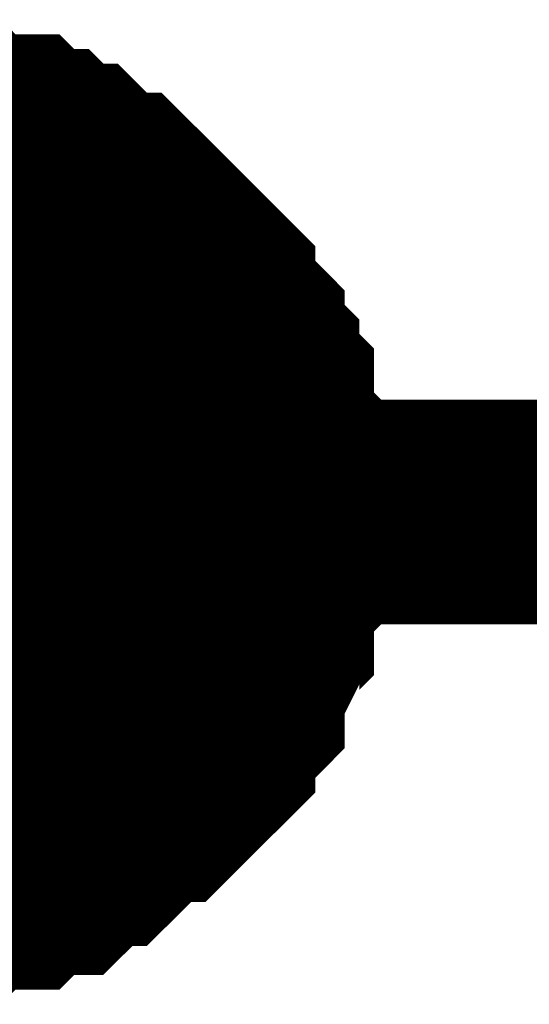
# Model space of a CAD drawing. Header units: inches. Extents: x 0 to 292, y 0 to 193.
# Tile 59 of 155: x 172.888 to 173.567, y 73 to 74.314. Entities that reach past the tile are written whole.
import ezdxf

# ---------------------------------------------------------------- set-up
doc = ezdxf.new("R2010")
doc.units = ezdxf.units.IN
doc.layers.add('Sheet', color=255, linetype='Continuous')

msp = doc.modelspace()

# ---------------------------------------------------------------- linework, layer by layer
at = {"layer": 'Sheet'}
for points in [[(172.7232, 74.1637, 0.2997, 0.2997, 0), (172.7427, 74.1637, 0.2997, 0.2997, 0), (172.7817, 74.1637, 0.2997, 0.2997, 0), (172.8012, 74.1637, 0.2997, 0.2997, 0), (172.8206, 74.1442, 0.2997, 0.2997, 0), (172.8401, 74.1442, 0.2997, 0.2997, 0), (172.8791, 74.1442, 0.2997, 0.2997, 0), (172.8986, 74.1247, 0.2997, 0.2997, 0), (172.9181, 74.1247, 0.2997, 0.2997, 0), (172.9375, 74.1052, 0.2997, 0.2997, 0), (172.957, 74.1052, 0.2997, 0.2997, 0), (172.9765, 74.0857, 0.2997, 0.2997, 0), (172.996, 74.0662, 0.2997, 0.2997, 0), (173.0155, 74.0662, 0.2997, 0.2997, 0), (173.035, 74.0467, 0.2997, 0.2997, 0), (173.0544, 74.0273, 0.2997, 0.2997, 0), (173.0739, 74.0078, 0.2997, 0.2997, 0), (173.0934, 73.9883, 0.2997, 0.2997, 0), (173.1129, 73.9688, 0.2997, 0.2997, 0), (173.1324, 73.9493, 0.2997, 0.2997, 0), (173.1324, 73.9298, 0.2997, 0.2997, 0), (173.1519, 73.9103, 0.2997, 0.2997, 0), (173.1713, 73.8908, 0.2997, 0.2997, 0), (173.1713, 73.8713, 0.2997, 0.2997, 0), (173.1908, 73.8518, 0.2997, 0.2997, 0), (173.1908, 73.8323, 0.2997, 0.2997, 0), (173.2103, 73.8129, 0.2997, 0.2997, 0), (173.2103, 73.7739, 0.2997, 0.2997, 0), (173.2103, 73.7544, 0.2997, 0.2997, 0), (173.2298, 73.7349, 0.2997, 0.2997, 0), (173.2298, 73.7154, 0.2997, 0.2997, 0), (173.2298, 73.6764, 0.2997, 0.2997, 0), (173.2298, 73.6569, 0.2997, 0.2997, 0)], [(172.7232, 74.1637, 0.2997, 0.2997, 0), (172.7427, 74.1637, 0.2997, 0.2997, 0), (172.7817, 74.1637, 0.2997, 0.2997, 0), (172.8012, 74.1637, 0.2997, 0.2997, 0), (172.8206, 74.1442, 0.2997, 0.2997, 0), (172.8401, 74.1442, 0.2997, 0.2997, 0), (172.8791, 74.1442, 0.2997, 0.2997, 0), (172.8986, 74.1247, 0.2997, 0.2997, 0), (172.9181, 74.1247, 0.2997, 0.2997, 0), (172.9375, 74.1052, 0.2997, 0.2997, 0), (172.957, 74.1052, 0.2997, 0.2997, 0), (172.9765, 74.0857, 0.2997, 0.2997, 0), (172.996, 74.0662, 0.2997, 0.2997, 0), (173.0155, 74.0662, 0.2997, 0.2997, 0), (173.035, 74.0467, 0.2997, 0.2997, 0), (173.0544, 74.0273, 0.2997, 0.2997, 0), (173.0739, 74.0078, 0.2997, 0.2997, 0), (173.0934, 73.9883, 0.2997, 0.2997, 0), (173.1129, 73.9688, 0.2997, 0.2997, 0), (173.1324, 73.9493, 0.2997, 0.2997, 0), (173.1324, 73.9298, 0.2997, 0.2997, 0), (173.1519, 73.9103, 0.2997, 0.2997, 0), (173.1713, 73.8908, 0.2997, 0.2997, 0), (173.1713, 73.8713, 0.2997, 0.2997, 0), (173.1908, 73.8518, 0.2997, 0.2997, 0), (173.1908, 73.8323, 0.2997, 0.2997, 0), (173.2103, 73.8129, 0.2997, 0.2997, 0), (173.2103, 73.7739, 0.2997, 0.2997, 0), (173.2103, 73.7544, 0.2997, 0.2997, 0), (173.2298, 73.7349, 0.2997, 0.2997, 0), (173.2298, 73.7154, 0.2997, 0.2997, 0), (173.2298, 73.6764, 0.2997, 0.2997, 0), (173.2298, 73.6569, 0.2997, 0.2997, 0)], [(172.7232, 74.1637, 0.2997, 0.2997, 0), (172.7427, 74.1637, 0.2997, 0.2997, 0), (172.7817, 74.1637, 0.2997, 0.2997, 0), (172.8012, 74.1637, 0.2997, 0.2997, 0), (172.8206, 74.1442, 0.2997, 0.2997, 0), (172.8401, 74.1442, 0.2997, 0.2997, 0), (172.8791, 74.1442, 0.2997, 0.2997, 0), (172.8986, 74.1247, 0.2997, 0.2997, 0), (172.9181, 74.1247, 0.2997, 0.2997, 0), (172.9375, 74.1052, 0.2997, 0.2997, 0), (172.957, 74.1052, 0.2997, 0.2997, 0), (172.9765, 74.0857, 0.2997, 0.2997, 0), (172.996, 74.0662, 0.2997, 0.2997, 0), (173.0155, 74.0662, 0.2997, 0.2997, 0), (173.035, 74.0467, 0.2997, 0.2997, 0), (173.0544, 74.0273, 0.2997, 0.2997, 0), (173.0739, 74.0078, 0.2997, 0.2997, 0), (173.0934, 73.9883, 0.2997, 0.2997, 0), (173.1129, 73.9688, 0.2997, 0.2997, 0), (173.1324, 73.9493, 0.2997, 0.2997, 0), (173.1324, 73.9298, 0.2997, 0.2997, 0), (173.1519, 73.9103, 0.2997, 0.2997, 0), (173.1713, 73.8908, 0.2997, 0.2997, 0), (173.1713, 73.8713, 0.2997, 0.2997, 0), (173.1908, 73.8518, 0.2997, 0.2997, 0), (173.1908, 73.8323, 0.2997, 0.2997, 0), (173.2103, 73.8129, 0.2997, 0.2997, 0), (173.2103, 73.7739, 0.2997, 0.2997, 0), (173.2103, 73.7544, 0.2997, 0.2997, 0), (173.2298, 73.7349, 0.2997, 0.2997, 0), (173.2298, 73.7154, 0.2997, 0.2997, 0), (173.2298, 73.6764, 0.2997, 0.2997, 0), (173.2298, 73.6569, 0.2997, 0.2997, 0)], [(172.7232, 74.1637, 0.2997, 0.2997, 0), (172.7427, 74.1637, 0.2997, 0.2997, 0), (172.7817, 74.1637, 0.2997, 0.2997, 0), (172.8012, 74.1637, 0.2997, 0.2997, 0), (172.8206, 74.1442, 0.2997, 0.2997, 0), (172.8401, 74.1442, 0.2997, 0.2997, 0), (172.8791, 74.1442, 0.2997, 0.2997, 0), (172.8986, 74.1247, 0.2997, 0.2997, 0), (172.9181, 74.1247, 0.2997, 0.2997, 0), (172.9375, 74.1052, 0.2997, 0.2997, 0), (172.957, 74.1052, 0.2997, 0.2997, 0), (172.9765, 74.0857, 0.2997, 0.2997, 0), (172.996, 74.0662, 0.2997, 0.2997, 0), (173.0155, 74.0662, 0.2997, 0.2997, 0), (173.035, 74.0467, 0.2997, 0.2997, 0), (173.0544, 74.0273, 0.2997, 0.2997, 0), (173.0739, 74.0078, 0.2997, 0.2997, 0), (173.0934, 73.9883, 0.2997, 0.2997, 0), (173.1129, 73.9688, 0.2997, 0.2997, 0), (173.1324, 73.9493, 0.2997, 0.2997, 0), (173.1324, 73.9298, 0.2997, 0.2997, 0), (173.1519, 73.9103, 0.2997, 0.2997, 0), (173.1713, 73.8908, 0.2997, 0.2997, 0), (173.1713, 73.8713, 0.2997, 0.2997, 0), (173.1908, 73.8518, 0.2997, 0.2997, 0), (173.1908, 73.8323, 0.2997, 0.2997, 0), (173.2103, 73.8129, 0.2997, 0.2997, 0), (173.2103, 73.7739, 0.2997, 0.2997, 0), (173.2103, 73.7544, 0.2997, 0.2997, 0), (173.2298, 73.7349, 0.2997, 0.2997, 0), (173.2298, 73.7154, 0.2997, 0.2997, 0), (173.2298, 73.6764, 0.2997, 0.2997, 0), (173.2298, 73.6569, 0.2997, 0.2997, 0)], [(172.8206, 74.1442, 0.0991, 0.0991, 0), (172.8401, 74.1442, 0.0991, 0.0991, 0), (172.8791, 74.1442, 0.0991, 0.0991, 0), (172.8986, 74.1247, 0.0991, 0.0991, 0), (172.9181, 74.1247, 0.0991, 0.0991, 0), (172.9375, 74.1052, 0.0991, 0.0991, 0), (172.957, 74.1052, 0.0991, 0.0991, 0), (172.9765, 74.0857, 0.0991, 0.0991, 0), (172.996, 74.0662, 0.0991, 0.0991, 0), (173.0155, 74.0662, 0.0991, 0.0991, 0), (173.035, 74.0467, 0.0991, 0.0991, 0), (173.0544, 74.0273, 0.0991, 0.0991, 0), (173.0739, 74.0078, 0.0991, 0.0991, 0), (173.0934, 73.9883, 0.0991, 0.0991, 0), (173.1129, 73.9688, 0.0991, 0.0991, 0), (173.1324, 73.9493, 0.0991, 0.0991, 0), (173.1324, 73.9298, 0.0991, 0.0991, 0), (173.1519, 73.9103, 0.0991, 0.0991, 0), (173.1713, 73.8908, 0.0991, 0.0991, 0), (173.1713, 73.8713, 0.0991, 0.0991, 0), (173.1908, 73.8518, 0.0991, 0.0991, 0), (173.1908, 73.8323, 0.0991, 0.0991, 0), (173.2103, 73.8129, 0.0991, 0.0991, 0), (173.2103, 73.7739, 0.0991, 0.0991, 0), (173.2103, 73.7544, 0.0991, 0.0991, 0), (173.2298, 73.7349, 0.0991, 0.0991, 0), (173.2298, 73.7154, 0.0991, 0.0991, 0), (173.2298, 73.6764, 0.0991, 0.0991, 0), (173.2298, 73.6569, 0.0991, 0.0991, 0)], [(172.8206, 74.1442, 0.0991, 0.0991, 0), (172.8401, 74.1442, 0.0991, 0.0991, 0), (172.8791, 74.1442, 0.0991, 0.0991, 0), (172.8986, 74.1247, 0.0991, 0.0991, 0), (172.9181, 74.1247, 0.0991, 0.0991, 0), (172.9375, 74.1052, 0.0991, 0.0991, 0), (172.957, 74.1052, 0.0991, 0.0991, 0), (172.9765, 74.0857, 0.0991, 0.0991, 0), (172.996, 74.0662, 0.0991, 0.0991, 0), (173.0155, 74.0662, 0.0991, 0.0991, 0), (173.035, 74.0467, 0.0991, 0.0991, 0), (173.0544, 74.0273, 0.0991, 0.0991, 0), (173.0739, 74.0078, 0.0991, 0.0991, 0), (173.0934, 73.9883, 0.0991, 0.0991, 0), (173.1129, 73.9688, 0.0991, 0.0991, 0), (173.1324, 73.9493, 0.0991, 0.0991, 0), (173.1324, 73.9298, 0.0991, 0.0991, 0), (173.1519, 73.9103, 0.0991, 0.0991, 0), (173.1713, 73.8908, 0.0991, 0.0991, 0), (173.1713, 73.8713, 0.0991, 0.0991, 0), (173.1908, 73.8518, 0.0991, 0.0991, 0), (173.1908, 73.8323, 0.0991, 0.0991, 0), (173.2103, 73.8129, 0.0991, 0.0991, 0), (173.2103, 73.7739, 0.0991, 0.0991, 0), (173.2103, 73.7544, 0.0991, 0.0991, 0), (173.2298, 73.7349, 0.0991, 0.0991, 0), (173.2298, 73.7154, 0.0991, 0.0991, 0), (173.2298, 73.6764, 0.0991, 0.0991, 0), (173.2298, 73.6569, 0.0991, 0.0991, 0)], [(172.8206, 74.1442, 0.0991, 0.0991, 0), (172.8401, 74.1442, 0.0991, 0.0991, 0), (172.8791, 74.1442, 0.0991, 0.0991, 0), (172.8986, 74.1247, 0.0991, 0.0991, 0), (172.9181, 74.1247, 0.0991, 0.0991, 0), (172.9375, 74.1052, 0.0991, 0.0991, 0), (172.957, 74.1052, 0.0991, 0.0991, 0), (172.9765, 74.0857, 0.0991, 0.0991, 0), (172.996, 74.0662, 0.0991, 0.0991, 0), (173.0155, 74.0662, 0.0991, 0.0991, 0), (173.035, 74.0467, 0.0991, 0.0991, 0), (173.0544, 74.0273, 0.0991, 0.0991, 0), (173.0739, 74.0078, 0.0991, 0.0991, 0), (173.0934, 73.9883, 0.0991, 0.0991, 0), (173.1129, 73.9688, 0.0991, 0.0991, 0), (173.1324, 73.9493, 0.0991, 0.0991, 0), (173.1324, 73.9298, 0.0991, 0.0991, 0), (173.1519, 73.9103, 0.0991, 0.0991, 0), (173.1713, 73.8908, 0.0991, 0.0991, 0), (173.1713, 73.8713, 0.0991, 0.0991, 0), (173.1908, 73.8518, 0.0991, 0.0991, 0), (173.1908, 73.8323, 0.0991, 0.0991, 0), (173.2103, 73.8129, 0.0991, 0.0991, 0), (173.2103, 73.7739, 0.0991, 0.0991, 0), (173.2103, 73.7544, 0.0991, 0.0991, 0), (173.2298, 73.7349, 0.0991, 0.0991, 0), (173.2298, 73.7154, 0.0991, 0.0991, 0), (173.2298, 73.6764, 0.0991, 0.0991, 0), (173.2298, 73.6569, 0.0991, 0.0991, 0)], [(172.8206, 74.1442, 0.0991, 0.0991, 0), (172.8401, 74.1442, 0.0991, 0.0991, 0), (172.8791, 74.1442, 0.0991, 0.0991, 0), (172.8986, 74.1247, 0.0991, 0.0991, 0), (172.9181, 74.1247, 0.0991, 0.0991, 0), (172.9375, 74.1052, 0.0991, 0.0991, 0), (172.957, 74.1052, 0.0991, 0.0991, 0), (172.9765, 74.0857, 0.0991, 0.0991, 0), (172.996, 74.0662, 0.0991, 0.0991, 0), (173.0155, 74.0662, 0.0991, 0.0991, 0), (173.035, 74.0467, 0.0991, 0.0991, 0), (173.0544, 74.0273, 0.0991, 0.0991, 0), (173.0739, 74.0078, 0.0991, 0.0991, 0), (173.0934, 73.9883, 0.0991, 0.0991, 0), (173.1129, 73.9688, 0.0991, 0.0991, 0), (173.1324, 73.9493, 0.0991, 0.0991, 0), (173.1324, 73.9298, 0.0991, 0.0991, 0), (173.1519, 73.9103, 0.0991, 0.0991, 0), (173.1713, 73.8908, 0.0991, 0.0991, 0), (173.1713, 73.8713, 0.0991, 0.0991, 0), (173.1908, 73.8518, 0.0991, 0.0991, 0), (173.1908, 73.8323, 0.0991, 0.0991, 0), (173.2103, 73.8129, 0.0991, 0.0991, 0), (173.2103, 73.7739, 0.0991, 0.0991, 0), (173.2103, 73.7544, 0.0991, 0.0991, 0), (173.2298, 73.7349, 0.0991, 0.0991, 0), (173.2298, 73.7154, 0.0991, 0.0991, 0), (173.2298, 73.6764, 0.0991, 0.0991, 0), (173.2298, 73.6569, 0.0991, 0.0991, 0)], [(166.1182, 73.6569, 0.2997, 0.2997, 0), (172.7232, 73.6569, 0.2997, 0.2997, 0), (179.8348, 73.6569, 0.2997, 0.2997, 0), (179.8348, 73.9103, 0.2997, 0.2997, 0)], [(173.2298, 73.6569, 0.2997, 0.2997, 0), (173.2298, 73.6374, 0.2997, 0.2997, 0), (173.2298, 73.5984, 0.2997, 0.2997, 0), (173.2298, 73.579, 0.2997, 0.2997, 0), (173.2103, 73.5595, 0.2997, 0.2997, 0), (173.2103, 73.5205, 0.2997, 0.2997, 0), (173.2103, 73.501, 0.2997, 0.2997, 0), (173.1908, 73.4815, 0.2997, 0.2997, 0), (173.1908, 73.462, 0.2997, 0.2997, 0), (173.1713, 73.423, 0.2997, 0.2997, 0), (173.1713, 73.4035, 0.2997, 0.2997, 0), (173.1519, 73.384, 0.2997, 0.2997, 0), (173.1324, 73.3646, 0.2997, 0.2997, 0), (173.1324, 73.3451, 0.2997, 0.2997, 0), (173.1129, 73.3256, 0.2997, 0.2997, 0), (173.0934, 73.3061, 0.2997, 0.2997, 0), (173.0739, 73.2866, 0.2997, 0.2997, 0), (173.0544, 73.2866, 0.2997, 0.2997, 0), (173.035, 73.2671, 0.2997, 0.2997, 0), (173.0155, 73.2476, 0.2997, 0.2997, 0), (172.996, 73.2281, 0.2997, 0.2997, 0), (172.9765, 73.2281, 0.2997, 0.2997, 0), (172.957, 73.2086, 0.2997, 0.2997, 0), (172.9375, 73.1891, 0.2997, 0.2997, 0), (172.9181, 73.1891, 0.2997, 0.2997, 0), (172.8986, 73.1891, 0.2997, 0.2997, 0), (172.8791, 73.1696, 0.2997, 0.2997, 0), (172.8401, 73.1696, 0.2997, 0.2997, 0), (172.8206, 73.1696, 0.2997, 0.2997, 0), (172.8012, 73.1502, 0.2997, 0.2997, 0), (172.7817, 73.1502, 0.2997, 0.2997, 0), (172.7427, 73.1502, 0.2997, 0.2997, 0), (172.7232, 73.1502, 0.2997, 0.2997, 0)], [(173.2298, 73.6569, 0.2997, 0.2997, 0), (173.2298, 73.6374, 0.2997, 0.2997, 0), (173.2298, 73.5984, 0.2997, 0.2997, 0), (173.2298, 73.579, 0.2997, 0.2997, 0), (173.2103, 73.5595, 0.2997, 0.2997, 0), (173.2103, 73.5205, 0.2997, 0.2997, 0), (173.2103, 73.501, 0.2997, 0.2997, 0), (173.1908, 73.4815, 0.2997, 0.2997, 0), (173.1908, 73.462, 0.2997, 0.2997, 0), (173.1713, 73.423, 0.2997, 0.2997, 0), (173.1713, 73.4035, 0.2997, 0.2997, 0), (173.1519, 73.384, 0.2997, 0.2997, 0), (173.1324, 73.3646, 0.2997, 0.2997, 0), (173.1324, 73.3451, 0.2997, 0.2997, 0), (173.1129, 73.3256, 0.2997, 0.2997, 0), (173.0934, 73.3061, 0.2997, 0.2997, 0), (173.0739, 73.2866, 0.2997, 0.2997, 0), (173.0544, 73.2866, 0.2997, 0.2997, 0), (173.035, 73.2671, 0.2997, 0.2997, 0), (173.0155, 73.2476, 0.2997, 0.2997, 0), (172.996, 73.2281, 0.2997, 0.2997, 0), (172.9765, 73.2281, 0.2997, 0.2997, 0), (172.957, 73.2086, 0.2997, 0.2997, 0), (172.9375, 73.1891, 0.2997, 0.2997, 0), (172.9181, 73.1891, 0.2997, 0.2997, 0), (172.8986, 73.1891, 0.2997, 0.2997, 0), (172.8791, 73.1696, 0.2997, 0.2997, 0), (172.8401, 73.1696, 0.2997, 0.2997, 0), (172.8206, 73.1696, 0.2997, 0.2997, 0), (172.8012, 73.1502, 0.2997, 0.2997, 0), (172.7817, 73.1502, 0.2997, 0.2997, 0), (172.7427, 73.1502, 0.2997, 0.2997, 0), (172.7232, 73.1502, 0.2997, 0.2997, 0)], [(173.2298, 73.6569, 0.2997, 0.2997, 0), (173.2298, 73.6374, 0.2997, 0.2997, 0), (173.2298, 73.5984, 0.2997, 0.2997, 0), (173.2298, 73.579, 0.2997, 0.2997, 0), (173.2103, 73.5595, 0.2997, 0.2997, 0), (173.2103, 73.5205, 0.2997, 0.2997, 0), (173.2103, 73.501, 0.2997, 0.2997, 0), (173.1908, 73.4815, 0.2997, 0.2997, 0), (173.1908, 73.462, 0.2997, 0.2997, 0), (173.1713, 73.423, 0.2997, 0.2997, 0), (173.1713, 73.4035, 0.2997, 0.2997, 0), (173.1519, 73.384, 0.2997, 0.2997, 0), (173.1324, 73.3646, 0.2997, 0.2997, 0), (173.1324, 73.3451, 0.2997, 0.2997, 0), (173.1129, 73.3256, 0.2997, 0.2997, 0), (173.0934, 73.3061, 0.2997, 0.2997, 0), (173.0739, 73.2866, 0.2997, 0.2997, 0), (173.0544, 73.2866, 0.2997, 0.2997, 0), (173.035, 73.2671, 0.2997, 0.2997, 0), (173.0155, 73.2476, 0.2997, 0.2997, 0), (172.996, 73.2281, 0.2997, 0.2997, 0), (172.9765, 73.2281, 0.2997, 0.2997, 0), (172.957, 73.2086, 0.2997, 0.2997, 0), (172.9375, 73.1891, 0.2997, 0.2997, 0), (172.9181, 73.1891, 0.2997, 0.2997, 0), (172.8986, 73.1891, 0.2997, 0.2997, 0), (172.8791, 73.1696, 0.2997, 0.2997, 0), (172.8401, 73.1696, 0.2997, 0.2997, 0), (172.8206, 73.1696, 0.2997, 0.2997, 0), (172.8012, 73.1502, 0.2997, 0.2997, 0), (172.7817, 73.1502, 0.2997, 0.2997, 0), (172.7427, 73.1502, 0.2997, 0.2997, 0), (172.7232, 73.1502, 0.2997, 0.2997, 0)], [(173.2298, 73.6569, 0.2997, 0.2997, 0), (173.2298, 73.6374, 0.2997, 0.2997, 0), (173.2298, 73.5984, 0.2997, 0.2997, 0), (173.2298, 73.579, 0.2997, 0.2997, 0), (173.2103, 73.5595, 0.2997, 0.2997, 0), (173.2103, 73.5205, 0.2997, 0.2997, 0), (173.2103, 73.501, 0.2997, 0.2997, 0), (173.1908, 73.4815, 0.2997, 0.2997, 0), (173.1908, 73.462, 0.2997, 0.2997, 0), (173.1713, 73.423, 0.2997, 0.2997, 0), (173.1713, 73.4035, 0.2997, 0.2997, 0), (173.1519, 73.384, 0.2997, 0.2997, 0), (173.1324, 73.3646, 0.2997, 0.2997, 0), (173.1324, 73.3451, 0.2997, 0.2997, 0), (173.1129, 73.3256, 0.2997, 0.2997, 0), (173.0934, 73.3061, 0.2997, 0.2997, 0), (173.0739, 73.2866, 0.2997, 0.2997, 0), (173.0544, 73.2866, 0.2997, 0.2997, 0), (173.035, 73.2671, 0.2997, 0.2997, 0), (173.0155, 73.2476, 0.2997, 0.2997, 0), (172.996, 73.2281, 0.2997, 0.2997, 0), (172.9765, 73.2281, 0.2997, 0.2997, 0), (172.957, 73.2086, 0.2997, 0.2997, 0), (172.9375, 73.1891, 0.2997, 0.2997, 0), (172.9181, 73.1891, 0.2997, 0.2997, 0), (172.8986, 73.1891, 0.2997, 0.2997, 0), (172.8791, 73.1696, 0.2997, 0.2997, 0), (172.8401, 73.1696, 0.2997, 0.2997, 0), (172.8206, 73.1696, 0.2997, 0.2997, 0), (172.8012, 73.1502, 0.2997, 0.2997, 0), (172.7817, 73.1502, 0.2997, 0.2997, 0), (172.7427, 73.1502, 0.2997, 0.2997, 0), (172.7232, 73.1502, 0.2997, 0.2997, 0)], [(173.2298, 73.6569, 0.2997, 0.2997, 0), (173.2298, 73.6569, 0.2997, 0.2997, 0), (173.2298, 73.6569, 0.2997, 0.2997, 0), (173.2298, 73.6569, 0.2997, 0.2997, 0), (173.2298, 73.6569, 0.2997, 0.2997, 0), (173.2298, 73.6569, 0.2997, 0.2997, 0), (173.2298, 73.6569, 0.2997, 0.2997, 0), (173.2298, 73.6569, 0.2997, 0.2997, 0), (173.2298, 73.6569, 0.2997, 0.2997, 0), (173.2298, 73.6569, 0.2997, 0.2997, 0), (173.2298, 73.6569, 0.2997, 0.2997, 0), (173.2298, 73.6569, 0.2997, 0.2997, 0), (173.2298, 73.6569, 0.2997, 0.2997, 0), (173.2298, 73.6569, 0.2997, 0.2997, 0), (173.2298, 73.6569, 0.2997, 0.2997, 0), (173.2298, 73.6569, 0.2997, 0.2997, 0), (173.2298, 73.6569, 0.2997, 0.2997, 0), (173.2298, 73.6569, 0.2997, 0.2997, 0), (173.2298, 73.6569, 0.2997, 0.2997, 0), (173.2298, 73.6569, 0.2997, 0.2997, 0), (173.2298, 73.6569, 0.2997, 0.2997, 0), (173.2298, 73.6569, 0.2997, 0.2997, 0), (173.2298, 73.6569, 0.2997, 0.2997, 0), (173.2298, 73.6569, 0.2997, 0.2997, 0), (173.2298, 73.6569, 0.2997, 0.2997, 0), (173.2298, 73.6569, 0.2997, 0.2997, 0), (173.2298, 73.6569, 0.2997, 0.2997, 0), (173.2298, 73.6569, 0.2997, 0.2997, 0), (173.2298, 73.6569, 0.2997, 0.2997, 0), (173.2298, 73.6569, 0.2997, 0.2997, 0), (173.2298, 73.6569, 0.2997, 0.2997, 0), (173.2298, 73.6569, 0.2997, 0.2997, 0), (173.2298, 73.6569, 0.2997, 0.2997, 0)], [(173.2298, 73.6569, 0.2997, 0.2997, 0), (173.2298, 73.6569, 0.2997, 0.2997, 0)], [(173.2298, 73.6569, 0.2997, 0.2997, 0), (173.2298, 73.6569, 0.2997, 0.2997, 0), (173.2298, 73.6569, 0.2997, 0.2997, 0), (173.2298, 73.6569, 0.2997, 0.2997, 0), (173.2298, 73.6569, 0.2997, 0.2997, 0), (173.2298, 73.6569, 0.2997, 0.2997, 0), (173.2298, 73.6569, 0.2997, 0.2997, 0), (173.2298, 73.6569, 0.2997, 0.2997, 0), (173.2298, 73.6569, 0.2997, 0.2997, 0), (173.2298, 73.6569, 0.2997, 0.2997, 0), (173.2298, 73.6569, 0.2997, 0.2997, 0), (173.2298, 73.6569, 0.2997, 0.2997, 0), (173.2298, 73.6569, 0.2997, 0.2997, 0), (173.2298, 73.6569, 0.2997, 0.2997, 0), (173.2298, 73.6569, 0.2997, 0.2997, 0), (173.2298, 73.6569, 0.2997, 0.2997, 0), (173.2298, 73.6569, 0.2997, 0.2997, 0), (173.2298, 73.6569, 0.2997, 0.2997, 0), (173.2298, 73.6569, 0.2997, 0.2997, 0), (173.2298, 73.6569, 0.2997, 0.2997, 0), (173.2298, 73.6569, 0.2997, 0.2997, 0), (173.2298, 73.6569, 0.2997, 0.2997, 0), (173.2298, 73.6569, 0.2997, 0.2997, 0), (173.2298, 73.6569, 0.2997, 0.2997, 0), (173.2298, 73.6569, 0.2997, 0.2997, 0), (173.2298, 73.6569, 0.2997, 0.2997, 0), (173.2298, 73.6569, 0.2997, 0.2997, 0), (173.2298, 73.6569, 0.2997, 0.2997, 0), (173.2298, 73.6569, 0.2997, 0.2997, 0), (173.2298, 73.6569, 0.2997, 0.2997, 0), (173.2298, 73.6569, 0.2997, 0.2997, 0), (173.2298, 73.6569, 0.2997, 0.2997, 0), (173.2298, 73.6569, 0.2997, 0.2997, 0)], [(173.2298, 73.6569, 0.2997, 0.2997, 0), (173.2298, 73.6569, 0.2997, 0.2997, 0)], [(173.2298, 73.6569, 0.2997, 0.2997, 0), (173.2298, 73.6569, 0.2997, 0.2997, 0), (173.2298, 73.6569, 0.2997, 0.2997, 0), (173.2298, 73.6569, 0.2997, 0.2997, 0), (173.2298, 73.6569, 0.2997, 0.2997, 0), (173.2298, 73.6569, 0.2997, 0.2997, 0), (173.2298, 73.6569, 0.2997, 0.2997, 0), (173.2298, 73.6569, 0.2997, 0.2997, 0), (173.2298, 73.6569, 0.2997, 0.2997, 0), (173.2298, 73.6569, 0.2997, 0.2997, 0), (173.2298, 73.6569, 0.2997, 0.2997, 0), (173.2298, 73.6569, 0.2997, 0.2997, 0), (173.2298, 73.6569, 0.2997, 0.2997, 0), (173.2298, 73.6569, 0.2997, 0.2997, 0), (173.2298, 73.6569, 0.2997, 0.2997, 0), (173.2298, 73.6569, 0.2997, 0.2997, 0), (173.2298, 73.6569, 0.2997, 0.2997, 0), (173.2298, 73.6569, 0.2997, 0.2997, 0), (173.2298, 73.6569, 0.2997, 0.2997, 0), (173.2298, 73.6569, 0.2997, 0.2997, 0), (173.2298, 73.6569, 0.2997, 0.2997, 0), (173.2298, 73.6569, 0.2997, 0.2997, 0), (173.2298, 73.6569, 0.2997, 0.2997, 0), (173.2298, 73.6569, 0.2997, 0.2997, 0), (173.2298, 73.6569, 0.2997, 0.2997, 0), (173.2298, 73.6569, 0.2997, 0.2997, 0), (173.2298, 73.6569, 0.2997, 0.2997, 0), (173.2298, 73.6569, 0.2997, 0.2997, 0), (173.2298, 73.6569, 0.2997, 0.2997, 0), (173.2298, 73.6569, 0.2997, 0.2997, 0), (173.2298, 73.6569, 0.2997, 0.2997, 0), (173.2298, 73.6569, 0.2997, 0.2997, 0), (173.2298, 73.6569, 0.2997, 0.2997, 0)], [(173.2298, 73.6569, 0.2997, 0.2997, 0), (173.2298, 73.6569, 0.2997, 0.2997, 0)], [(173.2298, 73.6569, 0.2997, 0.2997, 0), (173.2298, 73.6569, 0.2997, 0.2997, 0), (173.2298, 73.6569, 0.2997, 0.2997, 0), (173.2298, 73.6569, 0.2997, 0.2997, 0), (173.2298, 73.6569, 0.2997, 0.2997, 0), (173.2298, 73.6569, 0.2997, 0.2997, 0), (173.2298, 73.6569, 0.2997, 0.2997, 0), (173.2298, 73.6569, 0.2997, 0.2997, 0), (173.2298, 73.6569, 0.2997, 0.2997, 0), (173.2298, 73.6569, 0.2997, 0.2997, 0), (173.2298, 73.6569, 0.2997, 0.2997, 0), (173.2298, 73.6569, 0.2997, 0.2997, 0), (173.2298, 73.6569, 0.2997, 0.2997, 0), (173.2298, 73.6569, 0.2997, 0.2997, 0), (173.2298, 73.6569, 0.2997, 0.2997, 0), (173.2298, 73.6569, 0.2997, 0.2997, 0), (173.2298, 73.6569, 0.2997, 0.2997, 0), (173.2298, 73.6569, 0.2997, 0.2997, 0), (173.2298, 73.6569, 0.2997, 0.2997, 0), (173.2298, 73.6569, 0.2997, 0.2997, 0), (173.2298, 73.6569, 0.2997, 0.2997, 0), (173.2298, 73.6569, 0.2997, 0.2997, 0), (173.2298, 73.6569, 0.2997, 0.2997, 0), (173.2298, 73.6569, 0.2997, 0.2997, 0), (173.2298, 73.6569, 0.2997, 0.2997, 0), (173.2298, 73.6569, 0.2997, 0.2997, 0), (173.2298, 73.6569, 0.2997, 0.2997, 0), (173.2298, 73.6569, 0.2997, 0.2997, 0), (173.2298, 73.6569, 0.2997, 0.2997, 0), (173.2298, 73.6569, 0.2997, 0.2997, 0), (173.2298, 73.6569, 0.2997, 0.2997, 0), (173.2298, 73.6569, 0.2997, 0.2997, 0), (173.2298, 73.6569, 0.2997, 0.2997, 0)], [(173.2298, 73.6569, 0.2997, 0.2997, 0), (173.2298, 73.6569, 0.2997, 0.2997, 0)], [(173.2298, 73.6569, 0.0991, 0.0991, 0), (173.2298, 73.6374, 0.0991, 0.0991, 0), (173.2298, 73.5984, 0.0991, 0.0991, 0), (173.2298, 73.579, 0.0991, 0.0991, 0), (173.2103, 73.5595, 0.0991, 0.0991, 0), (173.2103, 73.5205, 0.0991, 0.0991, 0), (173.2103, 73.501, 0.0991, 0.0991, 0), (173.1908, 73.4815, 0.0991, 0.0991, 0), (173.1908, 73.462, 0.0991, 0.0991, 0), (173.1713, 73.423, 0.0991, 0.0991, 0), (173.1713, 73.4035, 0.0991, 0.0991, 0), (173.1519, 73.384, 0.0991, 0.0991, 0), (173.1324, 73.3646, 0.0991, 0.0991, 0), (173.1324, 73.3451, 0.0991, 0.0991, 0), (173.1129, 73.3256, 0.0991, 0.0991, 0), (173.0934, 73.3061, 0.0991, 0.0991, 0), (173.0739, 73.2866, 0.0991, 0.0991, 0), (173.0544, 73.2866, 0.0991, 0.0991, 0), (173.035, 73.2671, 0.0991, 0.0991, 0), (173.0155, 73.2476, 0.0991, 0.0991, 0), (172.996, 73.2281, 0.0991, 0.0991, 0), (172.9765, 73.2281, 0.0991, 0.0991, 0), (172.957, 73.2086, 0.0991, 0.0991, 0), (172.9375, 73.1891, 0.0991, 0.0991, 0), (172.9181, 73.1891, 0.0991, 0.0991, 0), (172.8986, 73.1891, 0.0991, 0.0991, 0), (172.8791, 73.1696, 0.0991, 0.0991, 0), (172.8401, 73.1696, 0.0991, 0.0991, 0), (172.8206, 73.1696, 0.0991, 0.0991, 0)], [(173.2298, 73.6569, 0.0991, 0.0991, 0), (173.2298, 73.6374, 0.0991, 0.0991, 0), (173.2298, 73.5984, 0.0991, 0.0991, 0), (173.2298, 73.579, 0.0991, 0.0991, 0), (173.2103, 73.5595, 0.0991, 0.0991, 0), (173.2103, 73.5205, 0.0991, 0.0991, 0), (173.2103, 73.501, 0.0991, 0.0991, 0), (173.1908, 73.4815, 0.0991, 0.0991, 0), (173.1908, 73.462, 0.0991, 0.0991, 0), (173.1713, 73.423, 0.0991, 0.0991, 0), (173.1713, 73.4035, 0.0991, 0.0991, 0), (173.1519, 73.384, 0.0991, 0.0991, 0), (173.1324, 73.3646, 0.0991, 0.0991, 0), (173.1324, 73.3451, 0.0991, 0.0991, 0), (173.1129, 73.3256, 0.0991, 0.0991, 0), (173.0934, 73.3061, 0.0991, 0.0991, 0), (173.0739, 73.2866, 0.0991, 0.0991, 0), (173.0544, 73.2866, 0.0991, 0.0991, 0), (173.035, 73.2671, 0.0991, 0.0991, 0), (173.0155, 73.2476, 0.0991, 0.0991, 0), (172.996, 73.2281, 0.0991, 0.0991, 0), (172.9765, 73.2281, 0.0991, 0.0991, 0), (172.957, 73.2086, 0.0991, 0.0991, 0), (172.9375, 73.1891, 0.0991, 0.0991, 0), (172.9181, 73.1891, 0.0991, 0.0991, 0), (172.8986, 73.1891, 0.0991, 0.0991, 0), (172.8791, 73.1696, 0.0991, 0.0991, 0), (172.8401, 73.1696, 0.0991, 0.0991, 0), (172.8206, 73.1696, 0.0991, 0.0991, 0)], [(173.2298, 73.6569, 0.0991, 0.0991, 0), (173.2298, 73.6374, 0.0991, 0.0991, 0), (173.2298, 73.5984, 0.0991, 0.0991, 0), (173.2298, 73.579, 0.0991, 0.0991, 0), (173.2103, 73.5595, 0.0991, 0.0991, 0), (173.2103, 73.5205, 0.0991, 0.0991, 0), (173.2103, 73.501, 0.0991, 0.0991, 0), (173.1908, 73.4815, 0.0991, 0.0991, 0), (173.1908, 73.462, 0.0991, 0.0991, 0), (173.1713, 73.423, 0.0991, 0.0991, 0), (173.1713, 73.4035, 0.0991, 0.0991, 0), (173.1519, 73.384, 0.0991, 0.0991, 0), (173.1324, 73.3646, 0.0991, 0.0991, 0), (173.1324, 73.3451, 0.0991, 0.0991, 0), (173.1129, 73.3256, 0.0991, 0.0991, 0), (173.0934, 73.3061, 0.0991, 0.0991, 0), (173.0739, 73.2866, 0.0991, 0.0991, 0), (173.0544, 73.2866, 0.0991, 0.0991, 0), (173.035, 73.2671, 0.0991, 0.0991, 0), (173.0155, 73.2476, 0.0991, 0.0991, 0), (172.996, 73.2281, 0.0991, 0.0991, 0), (172.9765, 73.2281, 0.0991, 0.0991, 0), (172.957, 73.2086, 0.0991, 0.0991, 0), (172.9375, 73.1891, 0.0991, 0.0991, 0), (172.9181, 73.1891, 0.0991, 0.0991, 0), (172.8986, 73.1891, 0.0991, 0.0991, 0), (172.8791, 73.1696, 0.0991, 0.0991, 0), (172.8401, 73.1696, 0.0991, 0.0991, 0), (172.8206, 73.1696, 0.0991, 0.0991, 0)], [(173.2298, 73.6569, 0.0991, 0.0991, 0), (173.2298, 73.6374, 0.0991, 0.0991, 0), (173.2298, 73.5984, 0.0991, 0.0991, 0), (173.2298, 73.579, 0.0991, 0.0991, 0), (173.2103, 73.5595, 0.0991, 0.0991, 0), (173.2103, 73.5205, 0.0991, 0.0991, 0), (173.2103, 73.501, 0.0991, 0.0991, 0), (173.1908, 73.4815, 0.0991, 0.0991, 0), (173.1908, 73.462, 0.0991, 0.0991, 0), (173.1713, 73.423, 0.0991, 0.0991, 0), (173.1713, 73.4035, 0.0991, 0.0991, 0), (173.1519, 73.384, 0.0991, 0.0991, 0), (173.1324, 73.3646, 0.0991, 0.0991, 0), (173.1324, 73.3451, 0.0991, 0.0991, 0), (173.1129, 73.3256, 0.0991, 0.0991, 0), (173.0934, 73.3061, 0.0991, 0.0991, 0), (173.0739, 73.2866, 0.0991, 0.0991, 0), (173.0544, 73.2866, 0.0991, 0.0991, 0), (173.035, 73.2671, 0.0991, 0.0991, 0), (173.0155, 73.2476, 0.0991, 0.0991, 0), (172.996, 73.2281, 0.0991, 0.0991, 0), (172.9765, 73.2281, 0.0991, 0.0991, 0), (172.957, 73.2086, 0.0991, 0.0991, 0), (172.9375, 73.1891, 0.0991, 0.0991, 0), (172.9181, 73.1891, 0.0991, 0.0991, 0), (172.8986, 73.1891, 0.0991, 0.0991, 0), (172.8791, 73.1696, 0.0991, 0.0991, 0), (172.8401, 73.1696, 0.0991, 0.0991, 0), (172.8206, 73.1696, 0.0991, 0.0991, 0)], [(173.2298, 73.6569, 0.0991, 0.0991, 0), (173.2298, 73.6569, 0.0991, 0.0991, 0), (173.2298, 73.6569, 0.0991, 0.0991, 0), (173.2298, 73.6569, 0.0991, 0.0991, 0), (173.2298, 73.6569, 0.0991, 0.0991, 0), (173.2298, 73.6569, 0.0991, 0.0991, 0), (173.2298, 73.6569, 0.0991, 0.0991, 0), (173.2298, 73.6569, 0.0991, 0.0991, 0), (173.2298, 73.6569, 0.0991, 0.0991, 0), (173.2298, 73.6569, 0.0991, 0.0991, 0), (173.2298, 73.6569, 0.0991, 0.0991, 0), (173.2298, 73.6569, 0.0991, 0.0991, 0), (173.2298, 73.6569, 0.0991, 0.0991, 0), (173.2298, 73.6569, 0.0991, 0.0991, 0), (173.2298, 73.6569, 0.0991, 0.0991, 0), (173.2298, 73.6569, 0.0991, 0.0991, 0), (173.2298, 73.6569, 0.0991, 0.0991, 0), (173.2298, 73.6569, 0.0991, 0.0991, 0), (173.2298, 73.6569, 0.0991, 0.0991, 0), (173.2298, 73.6569, 0.0991, 0.0991, 0), (173.2298, 73.6569, 0.0991, 0.0991, 0), (173.2298, 73.6569, 0.0991, 0.0991, 0), (173.2298, 73.6569, 0.0991, 0.0991, 0), (173.2298, 73.6569, 0.0991, 0.0991, 0), (173.2298, 73.6569, 0.0991, 0.0991, 0), (173.2298, 73.6569, 0.0991, 0.0991, 0), (173.2298, 73.6569, 0.0991, 0.0991, 0), (173.2298, 73.6569, 0.0991, 0.0991, 0), (173.2298, 73.6569, 0.0991, 0.0991, 0), (173.2298, 73.6569, 0.0991, 0.0991, 0), (173.2298, 73.6569, 0.0991, 0.0991, 0), (173.2298, 73.6569, 0.0991, 0.0991, 0), (173.2298, 73.6569, 0.0991, 0.0991, 0)], [(173.2298, 73.6569, 0.0991, 0.0991, 0), (173.2298, 73.6569, 0.0991, 0.0991, 0)], [(173.2298, 73.6569, 0.0991, 0.0991, 0), (173.2298, 73.6569, 0.0991, 0.0991, 0), (173.2298, 73.6569, 0.0991, 0.0991, 0), (173.2298, 73.6569, 0.0991, 0.0991, 0), (173.2298, 73.6569, 0.0991, 0.0991, 0), (173.2298, 73.6569, 0.0991, 0.0991, 0), (173.2298, 73.6569, 0.0991, 0.0991, 0), (173.2298, 73.6569, 0.0991, 0.0991, 0), (173.2298, 73.6569, 0.0991, 0.0991, 0), (173.2298, 73.6569, 0.0991, 0.0991, 0), (173.2298, 73.6569, 0.0991, 0.0991, 0), (173.2298, 73.6569, 0.0991, 0.0991, 0), (173.2298, 73.6569, 0.0991, 0.0991, 0), (173.2298, 73.6569, 0.0991, 0.0991, 0), (173.2298, 73.6569, 0.0991, 0.0991, 0), (173.2298, 73.6569, 0.0991, 0.0991, 0), (173.2298, 73.6569, 0.0991, 0.0991, 0), (173.2298, 73.6569, 0.0991, 0.0991, 0), (173.2298, 73.6569, 0.0991, 0.0991, 0), (173.2298, 73.6569, 0.0991, 0.0991, 0), (173.2298, 73.6569, 0.0991, 0.0991, 0), (173.2298, 73.6569, 0.0991, 0.0991, 0), (173.2298, 73.6569, 0.0991, 0.0991, 0), (173.2298, 73.6569, 0.0991, 0.0991, 0), (173.2298, 73.6569, 0.0991, 0.0991, 0), (173.2298, 73.6569, 0.0991, 0.0991, 0), (173.2298, 73.6569, 0.0991, 0.0991, 0), (173.2298, 73.6569, 0.0991, 0.0991, 0), (173.2298, 73.6569, 0.0991, 0.0991, 0), (173.2298, 73.6569, 0.0991, 0.0991, 0), (173.2298, 73.6569, 0.0991, 0.0991, 0), (173.2298, 73.6569, 0.0991, 0.0991, 0), (173.2298, 73.6569, 0.0991, 0.0991, 0)], [(173.2298, 73.6569, 0.0991, 0.0991, 0), (173.2298, 73.6569, 0.0991, 0.0991, 0)], [(173.2298, 73.6569, 0.0991, 0.0991, 0), (173.2298, 73.6569, 0.0991, 0.0991, 0), (173.2298, 73.6569, 0.0991, 0.0991, 0), (173.2298, 73.6569, 0.0991, 0.0991, 0), (173.2298, 73.6569, 0.0991, 0.0991, 0), (173.2298, 73.6569, 0.0991, 0.0991, 0), (173.2298, 73.6569, 0.0991, 0.0991, 0), (173.2298, 73.6569, 0.0991, 0.0991, 0), (173.2298, 73.6569, 0.0991, 0.0991, 0), (173.2298, 73.6569, 0.0991, 0.0991, 0), (173.2298, 73.6569, 0.0991, 0.0991, 0), (173.2298, 73.6569, 0.0991, 0.0991, 0), (173.2298, 73.6569, 0.0991, 0.0991, 0), (173.2298, 73.6569, 0.0991, 0.0991, 0), (173.2298, 73.6569, 0.0991, 0.0991, 0), (173.2298, 73.6569, 0.0991, 0.0991, 0), (173.2298, 73.6569, 0.0991, 0.0991, 0), (173.2298, 73.6569, 0.0991, 0.0991, 0), (173.2298, 73.6569, 0.0991, 0.0991, 0), (173.2298, 73.6569, 0.0991, 0.0991, 0), (173.2298, 73.6569, 0.0991, 0.0991, 0), (173.2298, 73.6569, 0.0991, 0.0991, 0), (173.2298, 73.6569, 0.0991, 0.0991, 0), (173.2298, 73.6569, 0.0991, 0.0991, 0), (173.2298, 73.6569, 0.0991, 0.0991, 0), (173.2298, 73.6569, 0.0991, 0.0991, 0), (173.2298, 73.6569, 0.0991, 0.0991, 0), (173.2298, 73.6569, 0.0991, 0.0991, 0), (173.2298, 73.6569, 0.0991, 0.0991, 0), (173.2298, 73.6569, 0.0991, 0.0991, 0), (173.2298, 73.6569, 0.0991, 0.0991, 0), (173.2298, 73.6569, 0.0991, 0.0991, 0), (173.2298, 73.6569, 0.0991, 0.0991, 0)], [(173.2298, 73.6569, 0.0991, 0.0991, 0), (173.2298, 73.6569, 0.0991, 0.0991, 0)], [(173.2298, 73.6569, 0.0991, 0.0991, 0), (173.2298, 73.6569, 0.0991, 0.0991, 0), (173.2298, 73.6569, 0.0991, 0.0991, 0), (173.2298, 73.6569, 0.0991, 0.0991, 0), (173.2298, 73.6569, 0.0991, 0.0991, 0), (173.2298, 73.6569, 0.0991, 0.0991, 0), (173.2298, 73.6569, 0.0991, 0.0991, 0), (173.2298, 73.6569, 0.0991, 0.0991, 0), (173.2298, 73.6569, 0.0991, 0.0991, 0), (173.2298, 73.6569, 0.0991, 0.0991, 0), (173.2298, 73.6569, 0.0991, 0.0991, 0), (173.2298, 73.6569, 0.0991, 0.0991, 0), (173.2298, 73.6569, 0.0991, 0.0991, 0), (173.2298, 73.6569, 0.0991, 0.0991, 0), (173.2298, 73.6569, 0.0991, 0.0991, 0), (173.2298, 73.6569, 0.0991, 0.0991, 0), (173.2298, 73.6569, 0.0991, 0.0991, 0), (173.2298, 73.6569, 0.0991, 0.0991, 0), (173.2298, 73.6569, 0.0991, 0.0991, 0), (173.2298, 73.6569, 0.0991, 0.0991, 0), (173.2298, 73.6569, 0.0991, 0.0991, 0), (173.2298, 73.6569, 0.0991, 0.0991, 0), (173.2298, 73.6569, 0.0991, 0.0991, 0), (173.2298, 73.6569, 0.0991, 0.0991, 0), (173.2298, 73.6569, 0.0991, 0.0991, 0), (173.2298, 73.6569, 0.0991, 0.0991, 0), (173.2298, 73.6569, 0.0991, 0.0991, 0), (173.2298, 73.6569, 0.0991, 0.0991, 0), (173.2298, 73.6569, 0.0991, 0.0991, 0), (173.2298, 73.6569, 0.0991, 0.0991, 0), (173.2298, 73.6569, 0.0991, 0.0991, 0), (173.2298, 73.6569, 0.0991, 0.0991, 0), (173.2298, 73.6569, 0.0991, 0.0991, 0)], [(173.2298, 73.6569, 0.0991, 0.0991, 0), (173.2298, 73.6569, 0.0991, 0.0991, 0)]]:
    msp.add_lwpolyline(points, format="xyseb", dxfattribs=at)
msp.add_lwpolyline([(172.4661, 73.66, 0.508, 0.508, 1), (172.9741, 73.66, 0.508, 0.508, 1)], format="xyseb", close=True, dxfattribs=at)

doc.saveas('drawing.dxf')
